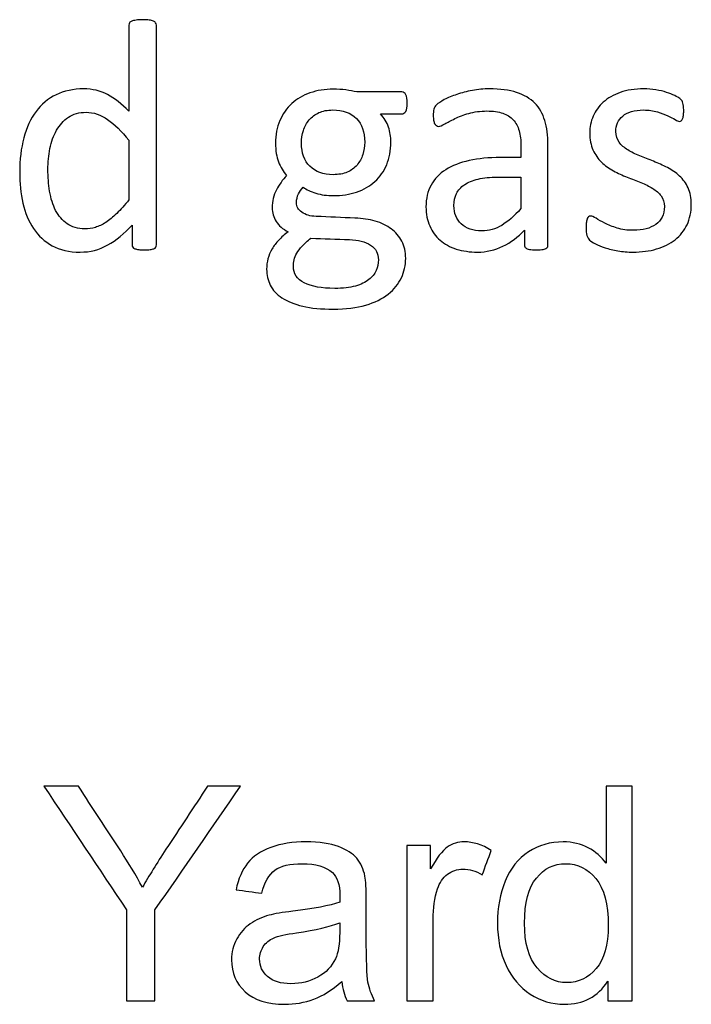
# Model space of a CAD drawing. Header units: inches. Extents: x 0 to 20790, y -12 to 14700.
# Tile 116 of 132: x 12505 to 12818, y 12589 to 13048. Entities that reach past the tile are written whole.
import ezdxf

# ---------------------------------------------------------------- set-up
doc = ezdxf.new("R2010")
doc.units = ezdxf.units.IN
doc.layers.add('254', color=7, linetype='Continuous', true_color=0xffffff)

msp = doc.modelspace()

# ---------------------------------------------------------------- linework, layer by layer
at = {"layer": '254', "color": 2, "linetype": 'Continuous', "lineweight": 25}
for points, knots in [([(12556.167, 13046.576), (12555.965, 13046.259), (12555.878, 13045.913), (12555.878, 13032.131), (12555.878, 13018.725), (12555.878, 13005.318)], [0, 0, 0, 0, 0.0272156, 0.0272156, 1, 1, 1, 1]), ([(12568.313, 13046.576), (12568.082, 13046.923), (12567.736, 13047.182), (12566.813, 13047.529), (12566.178, 13047.702), (12564.533, 13047.929), (12563.466, 13048.019), (12560.956, 13048.019), (12559.946, 13047.932), (12558.36, 13047.697), (12557.696, 13047.529), (12557.205, 13047.355)], [0, 0, 0, 0, 0.2045478, 0.2045478, 0.4090956, 0.4090956, 0.606724, 0.606724, 0.7998609, 0.7998609, 1, 1, 1, 1]), ([(12568.4, 12941.989), (12568.573, 12942.306), (12568.659, 12942.653), (12568.659, 12977.236), (12568.659, 13011.387), (12568.659, 13045.913), (12568.544, 13046.259), (12568.313, 13046.576)], [0, 0, 0, 0, 0.0123796, 0.0123796, 0.989271, 0.989271, 1, 1, 1, 1]), ([(12555.878, 13005.318), (12552.589, 13008.752), (12549.271, 13011.348), (12542.543, 13014.887), (12538.855, 13015.763), (12529.94, 13015.763), (12525.641, 13014.868), (12518.198, 13011.233), (12515.082, 13008.608), (12510.062, 13001.856), (12508.157, 12997.759), (12505.616, 12988.173), (12504.955, 12982.785), (12504.955, 12971.822), (12505.474, 12967.032), (12507.501, 12957.939), (12509.138, 12954.02), (12513.617, 12947.302), (12516.524, 12944.615), (12523.714, 12940.672), (12528.036, 12939.681), (12537.788, 12939.681), (12542.087, 12940.777), (12549.922, 12945.213), (12553.714, 12948.279), (12557.349, 12952.231)], [0, 0, 0, 0, 0.0772837, 0.0772837, 0.1553641, 0.1553641, 0.2496184, 0.2496184, 0.3438726, 0.3438726, 0.4381268, 0.4381268, 0.5325232, 0.5325232, 0.612256, 0.612256, 0.6925814, 0.6925814, 0.7721148, 0.7721148, 0.852412, 0.852412, 0.9263219, 0.9263219, 1, 1, 1, 1]), ([(12662.052, 13014.32), (12660.465, 13014.724), (12658.763, 13015.042), (12655.128, 13015.503), (12653.166, 13015.619), (12647.165, 13015.619), (12643.558, 13015.042), (12636.948, 13012.742), (12634.095, 13011.089), (12629.405, 13006.747), (12627.546, 13004.136), (12626.218, 13000.991)], [0, 0, 0, 0, 0.1327757, 0.1327757, 0.2655514, 0.2655514, 0.5110954, 0.5110954, 0.7547357, 0.7547357, 1, 1, 1, 1]), ([(12684.961, 13013.051), (12684.499, 13013.887), (12683.864, 13014.32), (12676.016, 13014.32), (12669.034, 13014.32), (12662.052, 13014.32)], [0, 0, 0, 0, 0.1102941, 0.1102941, 1, 1, 1, 1]), ([(12684.874, 13005.261), (12685.364, 13006.069), (12685.595, 13007.367), (12685.595, 13010.916), (12685.393, 13012.185), (12684.961, 13013.051)], [0, 0, 0, 0, 0.504065, 0.504065, 1, 1, 1, 1]), ([(12745.03, 13009.127), (12742.866, 13011.291), (12740.038, 13012.964), (12733.056, 13015.215), (12728.844, 13015.763), (12721.198, 13015.763), (12718.544, 13015.532), (12713.323, 13014.546), (12710.898, 13013.945), (12706.513, 13012.445), (12704.551, 13011.637), (12701.169, 13009.86), (12699.963, 13009.069), (12699.271, 13008.377)], [0, 0, 0, 0, 0.2417117, 0.2417117, 0.4834233, 0.4834233, 0.6119636, 0.6119636, 0.7418832, 0.7418832, 0.8718028, 0.8718028, 1, 1, 1, 1]), ([(12801.406, 13015.301), (12799.559, 13015.619), (12797.713, 13015.763), (12791.683, 13015.763), (12787.99, 13015.215), (12781.675, 13012.955), (12779.046, 13011.464), (12774.834, 13007.713), (12773.276, 13005.52), (12772.208, 13003.039)], [0, 0, 0, 0, 0.1276528, 0.1276528, 0.4168663, 0.4168663, 0.7084331, 0.7084331, 1, 1, 1, 1]), ([(12810.235, 13012.647), (12809.167, 13013.195), (12807.898, 13013.685), (12804.928, 13014.617), (12803.252, 13015.013), (12801.406, 13015.301)], [0, 0, 0, 0, 0.495573, 0.495573, 1, 1, 1, 1]), ([(12699.271, 13008.377), (12698.579, 13007.713), (12698.146, 13007.021), (12697.8, 13005.52), (12697.713, 13004.511), (12697.713, 13002.462), (12697.742, 13001.77), (12697.968, 13000.471), (12698.117, 12999.952), (12698.579, 12999.144), (12698.867, 12998.827), (12699.156, 12998.625)], [0, 0, 0, 0, 0.2639114, 0.2639114, 0.5278228, 0.5278228, 0.6897684, 0.6897684, 0.8448842, 0.8448842, 1, 1, 1, 1]), ([(12750.569, 12941.614), (12750.973, 12941.931), (12751.175, 12942.393), (12751.175, 12958.569), (12751.175, 12974.139), (12751.175, 12994.009), (12750.685, 12997.759), (12748.723, 13004.222), (12747.165, 13006.934), (12745.03, 13009.127)], [0, 0, 0, 0, 0.0244565, 0.0244565, 0.6529503, 0.6529503, 0.8264752, 0.8264752, 1, 1, 1, 1]), ([(12813.928, 13001.77), (12814.101, 13002.174), (12814.216, 13002.722), (12814.389, 13003.991), (12814.418, 13004.741), (12814.418, 13006.444), (12814.389, 13007.136), (12814.212, 13008.261), (12814.158, 13008.723), (12814.072, 13009.127)], [0, 0, 0, 0, 0.2510668, 0.2510668, 0.5021337, 0.5021337, 0.7448316, 0.7448316, 1, 1, 1, 1]), ([(12555.878, 12964.089), (12553.887, 12961.55), (12551.983, 12959.444), (12548.391, 12956.026), (12546.674, 12954.597), (12543.385, 12952.462), (12541.798, 12951.683), (12538.656, 12950.752), (12537.038, 12950.529), (12532.018, 12950.529), (12529.248, 12951.308), (12524.837, 12954.458), (12523.074, 12956.53), (12520.38, 12961.689), (12519.467, 12964.666), (12518.375, 12971.332), (12518.111, 12974.736), (12518.111, 12981.516), (12518.428, 12984.747), (12519.699, 12991.1), (12520.737, 12993.951), (12523.564, 12998.971), (12525.382, 13000.991), (12529.907, 13004.084), (12532.652, 13004.857), (12539.375, 13004.857), (12542.722, 13003.732), (12545.924, 13001.51)], [0, 0, 0, 0, 0.0474893, 0.0474893, 0.0953627, 0.0953627, 0.1432362, 0.1432362, 0.1919252, 0.1919252, 0.2868276, 0.2868276, 0.3803312, 0.3803312, 0.472593, 0.472593, 0.5640804, 0.5640804, 0.650275, 0.650275, 0.7366237, 0.7366237, 0.8229724, 0.8229724, 0.9080672, 0.9080672, 1, 1, 1, 1]), ([(12637.124, 12969.917), (12638.509, 12968.792), (12640.471, 12967.869), (12645.549, 12966.369), (12648.232, 12965.994), (12655.07, 12965.994), (12658.705, 12966.571), (12665.258, 12968.812), (12668.111, 12970.437), (12672.859, 12974.721), (12674.689, 12977.303), (12677.271, 12983.443), (12677.921, 12986.998), (12677.921, 12993.403), (12677.546, 12995.74), (12676.103, 13000.183), (12674.862, 13002.231), (12673.074, 13004.078)], [0, 0, 0, 0, 0.1073432, 0.1073432, 0.2146864, 0.2146864, 0.3669386, 0.3669386, 0.5179956, 0.5179956, 0.6700708, 0.6700708, 0.820432, 0.820432, 0.910216, 0.910216, 1, 1, 1, 1]), ([(12637.182, 12996.346), (12637.759, 12998.221), (12638.654, 12999.866), (12641.077, 13002.751), (12642.577, 13003.876), (12644.395, 13004.684)], [0, 0, 0, 0, 0.5, 0.5, 1, 1, 1, 1]), ([(12644.395, 13004.684), (12646.213, 13005.52), (12648.377, 13005.924), (12655.589, 13005.924), (12659.283, 13004.597), (12661.879, 13001.972)], [0, 0, 0, 0, 0.34, 0.34, 1, 1, 1, 1]), ([(12673.074, 13004.078), (12676.382, 13004.078), (12679.69, 13004.078), (12683.749, 13004.078), (12684.383, 13004.482), (12684.874, 13005.261)], [0, 0, 0, 0, 0.8151659, 0.8151659, 1, 1, 1, 1]), ([(12699.156, 12998.625), (12699.473, 12998.423), (12699.819, 12998.308), (12700.858, 12998.308), (12701.781, 12998.683), (12704.32, 13000.183), (12705.878, 13000.991), (12709.629, 13002.78), (12711.793, 13003.616), (12716.79, 13005.069), (12719.583, 13005.463), (12725.641, 13005.463), (12728.094, 13005.117), (12732.101, 13003.723), (12733.72, 13002.722), (12736.231, 12999.982), (12737.153, 12998.279), (12737.701, 12996.23)], [0, 0, 0, 0, 0.0939292, 0.0939292, 0.2254301, 0.2254301, 0.3569311, 0.3569311, 0.488432, 0.488432, 0.6217564, 0.6217564, 0.747674, 0.747674, 0.8752207, 0.8752207, 1, 1, 1, 1]), ([(12772.208, 13003.039), (12771.169, 13000.558), (12770.65, 12997.961), (12770.65, 12992.162), (12771.141, 12989.508), (12772.15, 12987.315)], [0, 0, 0, 0, 0.4726368, 0.4726368, 1, 1, 1, 1]), ([(12784.326, 12990.893), (12783.316, 12992.249), (12782.797, 12993.922), (12782.797, 12997.355), (12783.056, 12998.683), (12784.153, 13001.164), (12784.932, 13002.231), (12785.999, 13003.126)], [0, 0, 0, 0, 0.408284, 0.408284, 0.704142, 0.704142, 1, 1, 1, 1]), ([(12785.999, 13003.126), (12787.038, 13004.02), (12788.394, 13004.713), (12791.683, 13005.694), (12793.558, 13005.924), (12798.146, 13005.924), (12800.281, 13005.636), (12802.156, 13005.088)], [0, 0, 0, 0, 0.3205128, 0.3205128, 0.6410256, 0.6410256, 1, 1, 1, 1]), ([(12802.156, 13005.088), (12804.003, 13004.511), (12805.647, 13003.905), (12808.417, 13002.635), (12809.542, 13002.029), (12810.408, 13001.452)], [0, 0, 0, 0, 0.5, 0.5, 1, 1, 1, 1]), ([(12626.218, 13000.991), (12624.862, 12997.875), (12624.199, 12994.326), (12624.199, 12986.998), (12624.66, 12984.112), (12626.497, 12979.348), (12627.776, 12977.217), (12629.363, 12975.313)], [0, 0, 0, 0, 0.3668109, 0.3668109, 0.6850733, 0.6850733, 1, 1, 1, 1]), ([(12661.879, 13001.972), (12664.447, 12999.317), (12665.745, 12995.653), (12665.745, 12988.931), (12665.457, 12986.998), (12664.88, 12985.151)], [0, 0, 0, 0, 0.7038627, 0.7038627, 1, 1, 1, 1]), ([(12810.408, 13001.452), (12811.302, 13000.904), (12811.966, 13000.616), (12812.716, 13000.616), (12813.004, 13000.702), (12813.264, 13000.875)], [0, 0, 0, 0, 0.6153846, 0.6153846, 1, 1, 1, 1]), ([(12640.183, 12979.698), (12637.586, 12982.295), (12636.288, 12985.901), (12636.288, 12992.508), (12636.576, 12994.47), (12637.182, 12996.346)], [0, 0, 0, 0, 0.6899563, 0.6899563, 1, 1, 1, 1]), ([(12737.701, 12996.23), (12738.278, 12994.182), (12738.567, 12991.816), (12738.567, 12987.363), (12738.567, 12985.565), (12738.567, 12983.766)], [0, 0, 0, 0, 0.5961123, 0.5961123, 1, 1, 1, 1]), ([(12806.83, 12979.063), (12804.724, 12980.16), (12802.56, 12981.141), (12798.2, 12982.862), (12796.04, 12983.709), (12793.962, 12984.545)], [0, 0, 0, 0, 0.5028597, 0.5028597, 1, 1, 1, 1]), ([(12657.609, 12976.957), (12655.763, 12976.178), (12653.57, 12975.774), (12646.386, 12975.774), (12642.75, 12977.073), (12640.183, 12979.698)], [0, 0, 0, 0, 0.3493976, 0.3493976, 1, 1, 1, 1]), ([(12738.567, 12983.766), (12735.384, 12983.766), (12732.2, 12983.766), (12723.622, 12983.766), (12718.775, 12983.305), (12710.177, 12981.4), (12706.513, 12979.987), (12700.569, 12976.178), (12698.29, 12973.784), (12695.104, 12968.049), (12694.308, 12964.666), (12694.308, 12957.425), (12694.886, 12954.453), (12697.204, 12949.236), (12698.809, 12947.009), (12702.964, 12943.432), (12705.474, 12942.047), (12708.446, 12941.123)], [0, 0, 0, 0, 0.0818159, 0.0818159, 0.2204828, 0.2204828, 0.3591497, 0.3591497, 0.4978166, 0.4978166, 0.6375551, 0.6375551, 0.7576267, 0.7576267, 0.8788133, 0.8788133, 1, 1, 1, 1]), ([(12781.671, 12977.563), (12783.749, 12976.467), (12785.884, 12975.486), (12790.244, 12973.765), (12792.375, 12972.918), (12794.424, 12972.11)], [0, 0, 0, 0, 0.5028597, 0.5028597, 1, 1, 1, 1]), ([(12816.005, 12952.462), (12817.303, 12955.232), (12817.967, 12958.377), (12817.967, 12964.897), (12817.448, 12967.465), (12815.47, 12971.77), (12814.13, 12973.61), (12812.485, 12975.14)], [0, 0, 0, 0, 0.3719617, 0.3719617, 0.6834419, 0.6834419, 1, 1, 1, 1]), ([(12708.504, 12966.975), (12709.311, 12968.561), (12710.552, 12969.946), (12713.937, 12972.241), (12716.063, 12973.149), (12718.63, 12973.726)], [0, 0, 0, 0, 0.502912, 0.502912, 1, 1, 1, 1]), ([(12620.679, 12936.623), (12620.246, 12935.007), (12620.044, 12933.391), (12620.044, 12929.006), (12620.621, 12926.553), (12622.883, 12921.972), (12624.689, 12920.033), (12629.71, 12916.744), (12632.941, 12915.445), (12640.789, 12913.541), (12645.549, 12913.08), (12656.917, 12913.08), (12661.966, 12913.685), (12670.475, 12916.232), (12673.968, 12917.927), (12679.436, 12922.301), (12681.498, 12924.822), (12684.164, 12930.559), (12684.845, 12933.593), (12684.845, 12939.796), (12684.239, 12942.451), (12681.873, 12947.009), (12680.229, 12948.942), (12676.056, 12952.072), (12673.535, 12953.27), (12667.796, 12954.951), (12664.649, 12955.434), (12655.184, 12955.752), (12649.156, 12956.049), (12640.356, 12956.414), (12638.134, 12957.05), (12634.826, 12959.429), (12633.98, 12960.887), (12633.98, 12964.234), (12634.268, 12965.59), (12634.874, 12966.773)], [0, 0, 0, 0, 0.0372197, 0.0372197, 0.0958881, 0.0958881, 0.1551543, 0.1551543, 0.2144206, 0.2144206, 0.2736868, 0.2736868, 0.334786, 0.334786, 0.3962668, 0.3962668, 0.4574331, 0.4574331, 0.5191081, 0.5191081, 0.5779796, 0.5779796, 0.6368511, 0.6368511, 0.6962473, 0.6962473, 0.7561962, 0.7561962, 0.8615156, 0.8615156, 0.9098924, 0.9098924, 0.9588301, 0.9588301, 1, 1, 1, 1]), ([(12624.603, 12968.677), (12623.304, 12966.224), (12622.67, 12963.426), (12622.67, 12958.059), (12623.276, 12955.953), (12625.678, 12952.063), (12627.546, 12950.443), (12630.056, 12949.144)], [0, 0, 0, 0, 0.4111818, 0.4111818, 0.7081465, 0.7081465, 1, 1, 1, 1]), ([(12738.567, 12959.935), (12735.422, 12956.444), (12732.45, 12953.847), (12726.75, 12950.45), (12723.651, 12949.606), (12716.207, 12949.606), (12713.033, 12950.673), (12708.475, 12954.943), (12707.321, 12957.8), (12707.321, 12963.484), (12707.725, 12965.359), (12708.504, 12966.975)], [0, 0, 0, 0, 0.1922936, 0.1922936, 0.3837384, 0.3837384, 0.6217958, 0.6217958, 0.8598533, 0.8598533, 1, 1, 1, 1]), ([(12799.963, 12969.398), (12801.579, 12968.359), (12802.906, 12967.177), (12804.926, 12964.522), (12805.416, 12962.878), (12805.416, 12959.011), (12805.07, 12957.396), (12803.685, 12954.626), (12802.704, 12953.472), (12801.406, 12952.578)], [0, 0, 0, 0, 0.2537313, 0.2537313, 0.5074627, 0.5074627, 0.7537313, 0.7537313, 1, 1, 1, 1]), ([(12557.349, 12952.231), (12557.349, 12949.183), (12557.349, 12946.134), (12557.349, 12942.653), (12557.436, 12942.306), (12557.667, 12941.989)], [0, 0, 0, 0, 0.8756906, 0.8756906, 1, 1, 1, 1]), ([(12769.092, 12953.703), (12769.006, 12953.01), (12768.948, 12952.202), (12768.948, 12949.635), (12769.063, 12948.394), (12769.583, 12946.548), (12769.986, 12945.826), (12771.141, 12944.788), (12772.035, 12944.211), (12773.247, 12943.576)], [0, 0, 0, 0, 0.1708543, 0.1708543, 0.4472362, 0.4472362, 0.7236181, 0.7236181, 1, 1, 1, 1]), ([(12773.593, 12955.434), (12772.497, 12956.126), (12771.66, 12956.473), (12770.737, 12956.473), (12770.419, 12956.357), (12770.131, 12956.184)], [0, 0, 0, 0, 0.59375, 0.59375, 1, 1, 1, 1]), ([(12801.406, 12952.578), (12800.137, 12951.683), (12798.607, 12950.991), (12795.145, 12950.067), (12793.183, 12949.837), (12788.163, 12949.837), (12785.624, 12950.183), (12781.207, 12951.56), (12779.306, 12952.318), (12777.69, 12953.155)], [0, 0, 0, 0, 0.216245, 0.216245, 0.43249, 0.43249, 0.7179334, 0.7179334, 1, 1, 1, 1]), ([(12783.749, 12940.258), (12785.999, 12939.883), (12788.336, 12939.681), (12794.799, 12939.681), (12798.463, 12940.171), (12805.13, 12942.125), (12808.013, 12943.547), (12812.82, 12947.369), (12814.678, 12949.692), (12816.005, 12952.462)], [0, 0, 0, 0, 0.1697237, 0.1697237, 0.4472719, 0.4472719, 0.7226174, 0.7226174, 1, 1, 1, 1]), ([(12708.446, 12941.123), (12711.389, 12940.171), (12714.678, 12939.681), (12722.468, 12939.681), (12726.42, 12940.575), (12733.83, 12944.194), (12737.211, 12946.692), (12740.24, 12949.923)], [0, 0, 0, 0, 0.3053367, 0.3053367, 0.6542928, 0.6542928, 1, 1, 1, 1]), ([(12740.24, 12949.923), (12740.24, 12947.615), (12740.24, 12945.307), (12740.24, 12942.393), (12740.413, 12941.931), (12740.789, 12941.614)], [0, 0, 0, 0, 0.7920792, 0.7920792, 1, 1, 1, 1]), ([(12625.699, 12945.278), (12624.458, 12943.951), (12623.391, 12942.595), (12621.718, 12939.71), (12621.083, 12938.209), (12620.679, 12936.623)], [0, 0, 0, 0, 0.5, 0.5, 1, 1, 1, 1]), ([(12634.124, 12939.19), (12634.759, 12940.229), (12635.595, 12941.354), (12637.673, 12943.662), (12639.029, 12944.874), (12640.673, 12946.144)], [0, 0, 0, 0, 0.5, 0.5, 1, 1, 1, 1]), ([(12640.673, 12946.144), (12646.645, 12945.942), (12652.618, 12945.74), (12662.744, 12945.397), (12666.034, 12944.586), (12668.486, 12942.97)], [0, 0, 0, 0, 0.5897885, 0.5897885, 1, 1, 1, 1]), ([(12668.486, 12942.97), (12670.91, 12941.354), (12672.15, 12939.046), (12672.15, 12934.314), (12671.804, 12932.67), (12670.409, 12929.472), (12669.265, 12928.082), (12666.092, 12925.601), (12663.985, 12924.62), (12661.418, 12923.87)], [0, 0, 0, 0, 0.3578053, 0.3578053, 0.5697094, 0.5697094, 0.7848547, 0.7848547, 1, 1, 1, 1]), ([(12557.667, 12941.989), (12557.869, 12941.7), (12558.186, 12941.441), (12559.109, 12941.095), (12559.715, 12940.95), (12560.437, 12940.835)], [0, 0, 0, 0, 0.5, 0.5, 1, 1, 1, 1]), ([(12560.437, 12940.835), (12561.129, 12940.748), (12562.052, 12940.691), (12564.13, 12940.691), (12565.024, 12940.748), (12565.745, 12940.835)], [0, 0, 0, 0, 0.5138889, 0.5138889, 1, 1, 1, 1]), ([(12661.418, 12923.87), (12658.821, 12923.149), (12655.589, 12922.774), (12645.693, 12922.774), (12640.991, 12923.61), (12634.216, 12927.055), (12632.508, 12929.583), (12632.508, 12933.997), (12632.624, 12935.036), (12633.079, 12937.086), (12633.518, 12938.123), (12634.124, 12939.19)], [0, 0, 0, 0, 0.1950948, 0.1950948, 0.5031393, 0.5031393, 0.8080566, 0.8080566, 0.9053147, 0.9053147, 1, 1, 1, 1]), ([(12740.789, 12941.614), (12741.135, 12941.297), (12741.712, 12941.066), (12743.3, 12940.782), (12744.366, 12940.691), (12747.107, 12940.691), (12748.146, 12940.777), (12749.588, 12941.066), (12750.137, 12941.297), (12750.569, 12941.614)], [0, 0, 0, 0, 0.2539806, 0.2539806, 0.4991758, 0.4991758, 0.7495879, 0.7495879, 1, 1, 1, 1]), ([(12562.195, 12643.62), (12559.074, 12649.273), (12555.671, 12654.901), (12545.524, 12670.622), (12538.89, 12680.637), (12532.315, 12690.691)], [0, 0, 0, 0, 0.3579988, 0.3579988, 1, 1, 1, 1]), ([(12592.484, 12690.691), (12586.029, 12680.893), (12579.573, 12671.095), (12568.816, 12654.767), (12565.213, 12648.864), (12562.195, 12643.62)], [0, 0, 0, 0, 0.6000884, 0.6000884, 1, 1, 1, 1]), ([(12665.879, 12648.736), (12665.162, 12652.113), (12663.883, 12654.876), (12660.263, 12659.312), (12657.411, 12661.118), (12649.663, 12664.043), (12644.645, 12664.776), (12632.238, 12664.776), (12626.738, 12663.906), (12617.293, 12660.518), (12613.666, 12658.074), (12611.184, 12654.901)], [0, 0, 0, 0, 0.1998175, 0.1998175, 0.3982597, 0.3982597, 0.5978525, 0.5978525, 0.7982702, 0.7982702, 1, 1, 1, 1]), ([(12724.743, 12660.811), (12720.471, 12663.446), (12716.275, 12664.776), (12709.266, 12664.776), (12706.631, 12663.957), (12701.872, 12660.683), (12699.263, 12657.281), (12696.449, 12652.139)], [0, 0, 0, 0, 0.4196891, 0.4196891, 0.7098446, 0.7098446, 1, 1, 1, 1]), ([(12778.235, 12654.799), (12776.111, 12657.767), (12773.323, 12660.171), (12766.518, 12663.855), (12762.63, 12664.776), (12752.295, 12664.776), (12746.897, 12663.19), (12737.266, 12656.94), (12733.645, 12652.42), (12728.845, 12640.623), (12727.633, 12634.078), (12727.633, 12619.419), (12728.964, 12612.87), (12734.285, 12601.461), (12738.02, 12597.009), (12747.735, 12590.669), (12753.036, 12589.053), (12767.72, 12589.053), (12774.474, 12592.635), (12779.053, 12599.823)], [0, 0, 0, 0, 0.0804426, 0.0804426, 0.1608852, 0.1608852, 0.270494, 0.270494, 0.3803699, 0.3803699, 0.4898379, 0.4898379, 0.6020135, 0.6020135, 0.7141891, 0.7141891, 0.826223, 0.826223, 1, 1, 1, 1]), ([(12617.784, 12640.831), (12619.115, 12645.973), (12621.136, 12649.555), (12626.661, 12653.597), (12630.908, 12654.594), (12642.88, 12654.594), (12647.536, 12653.213), (12652.998, 12648.418), (12654.162, 12644.873), (12654.162, 12639.424), (12654.136, 12638.35), (12654.085, 12636.662)], [0, 0, 0, 0, 0.2546567, 0.2546567, 0.5093133, 0.5093133, 0.7819988, 0.7819988, 0.9826008, 0.9826008, 1, 1, 1, 1]), ([(12746.104, 12606.04), (12742.19, 12610.619), (12740.245, 12617.552), (12740.245, 12636.431), (12742.087, 12643.466), (12749.404, 12652.369), (12753.957, 12654.594), (12765.009, 12654.594), (12769.716, 12652.292), (12773.528, 12647.636)], [0, 0, 0, 0, 0.242232, 0.242232, 0.4924717, 0.4924717, 0.7427113, 0.7427113, 1, 1, 1, 1]), ([(12697.677, 12590.691), (12697.677, 12603.337), (12697.677, 12615.983), (12697.677, 12633.796), (12698.342, 12638.58), (12700.632, 12645.79), (12702.154, 12648.045), (12706.417, 12651.281), (12708.831, 12652.087), (12714.51, 12652.087), (12717.529, 12651.192), (12720.522, 12649.427)], [0, 0, 0, 0, 0.444412, 0.444412, 0.6260126, 0.6260126, 0.7454789, 0.7454789, 0.8658605, 0.8658605, 1, 1, 1, 1]), ([(12670.381, 12590.691), (12668.846, 12593.454), (12667.797, 12596.37), (12666.773, 12602.412), (12666.493, 12609.621), (12666.493, 12626.514), (12666.493, 12631.971), (12666.493, 12642.878), (12666.288, 12646.638), (12665.879, 12648.736)], [0, 0, 0, 0, 0.3382309, 0.3382309, 0.6769456, 0.6769456, 0.8385991, 0.8385991, 1, 1, 1, 1]), ([(12773.528, 12647.636), (12777.337, 12642.983), (12779.258, 12635.741), (12779.258, 12616.81), (12777.39, 12610.107), (12769.867, 12601.356), (12765.316, 12599.158), (12754.648, 12599.158), (12750.018, 12601.435), (12746.104, 12606.04)], [0, 0, 0, 0, 0.2689475, 0.2689475, 0.512941, 0.512941, 0.7570545, 0.7570545, 1, 1, 1, 1]), ([(12654.085, 12636.662), (12649.404, 12635.024), (12642.087, 12633.617), (12627.325, 12631.863), (12623.694, 12631.238), (12621.264, 12630.599)], [0, 0, 0, 0, 0.6706534, 0.6706534, 1, 1, 1, 1]), ([(12621.264, 12630.599), (12617.989, 12629.678), (12615.047, 12628.347), (12609.84, 12624.774), (12607.705, 12622.438), (12604.493, 12616.574), (12603.663, 12613.331), (12603.663, 12603.737), (12605.812, 12598.775), (12614.356, 12590.998), (12620.471, 12589.053), (12633.262, 12589.053), (12637.764, 12589.846), (12641.985, 12591.433)], [0, 0, 0, 0, 0.1349064, 0.1349064, 0.2691988, 0.2691988, 0.4025939, 0.4025939, 0.6316855, 0.6316855, 0.8607771, 0.8607771, 1, 1, 1, 1]), ([(12654.085, 12627.043), (12654.085, 12625.542), (12654.085, 12624.041), (12654.085, 12617.142), (12653.42, 12613.049), (12652.115, 12610.261)], [0, 0, 0, 0, 0.2175525, 0.2175525, 1, 1, 1, 1]), ([(12652.115, 12610.261), (12650.376, 12606.679), (12647.664, 12603.84), (12640.297, 12599.696), (12636.101, 12598.672), (12626.585, 12598.672), (12622.978, 12599.747), (12618.027, 12604.136), (12616.761, 12606.858), (12616.761, 12612.256), (12617.35, 12614.201), (12619.589, 12617.713), (12621.238, 12619.036), (12623.31, 12619.956)], [0, 0, 0, 0, 0.1881832, 0.1881832, 0.3763665, 0.3763665, 0.5665841, 0.5665841, 0.7558315, 0.7558315, 0.8785466, 0.8785466, 1, 1, 1, 1])]:
    msp.add_open_spline(points, degree=3, knots=knots, dxfattribs=at)
for points in [[(12557.205, 13047.355), (12556.686, 13047.182), (12556.34, 13046.923), (12556.167, 13046.576)], [(12812.6, 13011.233), (12812.081, 13011.637), (12811.273, 13012.127), (12810.235, 13012.647)], [(12813.697, 13010.166), (12813.495, 13010.454), (12813.149, 13010.829), (12812.6, 13011.233)], [(12814.072, 13009.127), (12813.985, 13009.502), (12813.87, 13009.848), (12813.697, 13010.166)], [(12545.924, 13001.51), (12549.127, 12999.26), (12552.445, 12996.028), (12555.878, 12991.787)], [(12813.264, 13000.875), (12813.524, 13001.077), (12813.726, 13001.366), (12813.928, 13001.77)], [(12555.878, 12991.787), (12555.878, 12982.554), (12555.878, 12973.322), (12555.878, 12964.089)], [(12788.336, 12987.315), (12786.692, 12988.325), (12785.364, 12989.537), (12784.326, 12990.893)], [(12664.88, 12985.151), (12664.274, 12983.305), (12663.379, 12981.689), (12662.168, 12980.275)], [(12772.15, 12987.315), (12773.131, 12985.093), (12774.458, 12983.218), (12776.103, 12981.602)], [(12793.962, 12984.545), (12791.856, 12985.353), (12789.981, 12986.276), (12788.336, 12987.315)], [(12662.168, 12980.275), (12660.985, 12978.861), (12659.456, 12977.765), (12657.609, 12976.957)], [(12776.103, 12981.602), (12777.748, 12980.016), (12779.594, 12978.688), (12781.671, 12977.563)], [(12629.363, 12975.313), (12627.459, 12973.351), (12625.872, 12971.158), (12624.603, 12968.677)], [(12812.485, 12975.14), (12810.84, 12976.698), (12808.965, 12977.996), (12806.83, 12979.063)], [(12718.63, 12973.726), (12721.198, 12974.332), (12724.228, 12974.62), (12727.719, 12974.62)], [(12727.719, 12974.62), (12731.335, 12974.62), (12734.951, 12974.62), (12738.567, 12974.62)], [(12738.567, 12974.62), (12738.567, 12969.725), (12738.567, 12964.83), (12738.567, 12959.935)], [(12794.424, 12972.11), (12796.472, 12971.331), (12798.319, 12970.408), (12799.963, 12969.398)], [(12634.874, 12966.773), (12635.451, 12967.956), (12636.201, 12968.994), (12637.124, 12969.917)], [(12769.496, 12955.318), (12769.323, 12954.886), (12769.207, 12954.366), (12769.092, 12953.703)], [(12770.131, 12956.184), (12769.871, 12956.011), (12769.64, 12955.722), (12769.496, 12955.318)], [(12777.69, 12953.155), (12776.074, 12953.962), (12774.718, 12954.741), (12773.593, 12955.434)], [(12630.056, 12949.144), (12628.411, 12947.875), (12626.969, 12946.576), (12625.699, 12945.278)], [(12773.247, 12943.576), (12774.487, 12942.941), (12775.988, 12942.306), (12777.748, 12941.729)], [(12565.745, 12940.835), (12566.438, 12940.95), (12567.015, 12941.095), (12567.476, 12941.268)], [(12567.476, 12941.268), (12567.909, 12941.441), (12568.198, 12941.7), (12568.4, 12941.989)], [(12777.748, 12941.729), (12779.536, 12941.123), (12781.527, 12940.662), (12783.749, 12940.258)], [(12516.224, 12690.691), (12529.075, 12671.479), (12541.925, 12652.267), (12554.776, 12633.054)], [(12532.315, 12690.691), (12526.951, 12690.691), (12521.588, 12690.691), (12516.224, 12690.691)], [(12568.002, 12633.054), (12581.304, 12652.267), (12594.607, 12671.479), (12607.91, 12690.691)], [(12607.91, 12690.691), (12602.768, 12690.691), (12597.626, 12690.691), (12592.484, 12690.691)], [(12778.235, 12690.691), (12778.235, 12678.727), (12778.235, 12666.763), (12778.235, 12654.799)], [(12790.463, 12690.691), (12786.387, 12690.691), (12782.311, 12690.691), (12778.235, 12690.691)], [(12790.463, 12590.691), (12790.463, 12624.024), (12790.463, 12657.357), (12790.463, 12690.691)], [(12696.449, 12663.139), (12692.765, 12663.139), (12689.081, 12663.139), (12685.398, 12663.139)], [(12685.398, 12663.139), (12685.398, 12638.989), (12685.398, 12614.84), (12685.398, 12590.691)], [(12696.449, 12652.139), (12696.449, 12655.805), (12696.449, 12659.472), (12696.449, 12663.139)], [(12720.522, 12649.427), (12721.929, 12653.222), (12723.336, 12657.016), (12724.743, 12660.811)], [(12611.184, 12654.901), (12608.677, 12651.755), (12606.886, 12647.611), (12605.786, 12642.469)], [(12605.786, 12642.469), (12609.786, 12641.923), (12613.785, 12641.377), (12617.784, 12640.831)], [(12554.776, 12633.054), (12554.776, 12618.933), (12554.776, 12604.812), (12554.776, 12590.691)], [(12568.002, 12590.691), (12568.002, 12604.812), (12568.002, 12618.933), (12568.002, 12633.054)], [(12634.029, 12622.412), (12642.931, 12623.691), (12649.634, 12625.226), (12654.085, 12627.043)], [(12623.31, 12619.956), (12625.408, 12620.852), (12628.989, 12621.67), (12634.029, 12622.412)], [(12641.985, 12591.433), (12646.18, 12593.019), (12650.555, 12595.756), (12655.109, 12599.619)], [(12655.109, 12599.619), (12655.467, 12596.216), (12656.285, 12593.223), (12657.564, 12590.691)], [(12779.053, 12599.823), (12779.053, 12596.779), (12779.053, 12593.735), (12779.053, 12590.691)], [(12554.776, 12590.691), (12559.185, 12590.691), (12563.593, 12590.691), (12568.002, 12590.691)], [(12657.564, 12590.691), (12661.837, 12590.691), (12666.109, 12590.691), (12670.381, 12590.691)], [(12685.398, 12590.691), (12689.491, 12590.691), (12693.584, 12590.691), (12697.677, 12590.691)], [(12779.053, 12590.691), (12782.856, 12590.691), (12786.66, 12590.691), (12790.463, 12590.691)]]:
    msp.add_open_spline(points, degree=3, dxfattribs=at)

doc.saveas('drawing.dxf')
